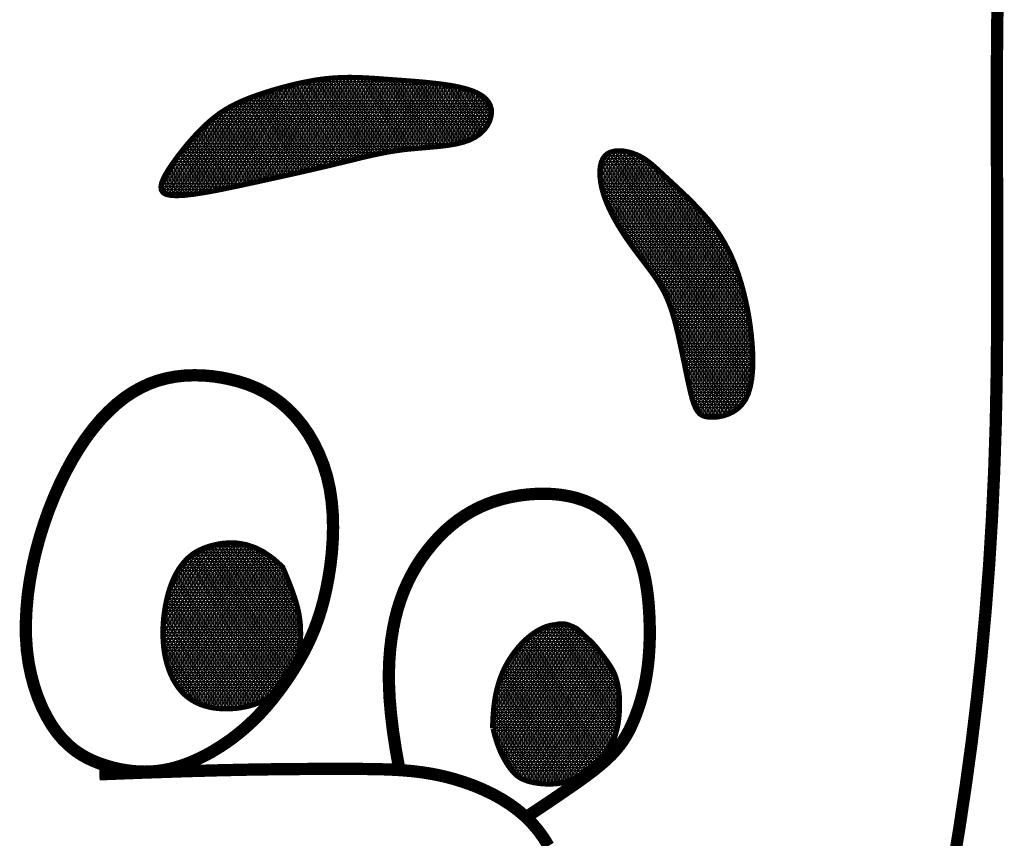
# Model space of a CAD drawing. Extents: x 0 to 8.5, y 0 to 11.
# Tile 136 of 145: x 7.174 to 7.359, y 1.983 to 2.136. Entities that reach past the tile are written whole.
import ezdxf

# ---------------------------------------------------------------- set-up
doc = ezdxf.new("R2010")
doc.units = 0
doc.header["$MEASUREMENT"] = 0
doc.layers.add('FACE', color=160, linetype='CONTINUOUS')
pattern_1 = [(0, (5.22825164, -0.7430511), (0, 0.00057574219), []), (60, (5.22825164, -0.7430511), (-0.00049860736, 0.00028787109), []), (120, (5.22825164, -0.7430511), (-0.00049860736, -0.00028787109), [])]

msp = doc.modelspace()

# ---------------------------------------------------------------- hatches: boundary and pattern name
at = {"layer": 'FACE', "linetype": 'Continuous'}
h = msp.add_hatch(dxfattribs=at)
h.set_pattern_fill('NET3', color=5, scale=0.004606, style=0)
h.set_pattern_definition(pattern_1)
h.paths.add_polyline_path([(7.31119, 2.07728), (7.31099, 2.07896), (7.31074, 2.0806), (7.31045, 2.08221), (7.31012, 2.08378), (7.30975, 2.0853), (7.30935, 2.08678), (7.30891, 2.0882), (7.30844, 2.08956), (7.30794, 2.09087), (7.3074, 2.09212), (7.30682, 2.09332), (7.30619, 2.09449), (7.30551, 2.09563), (7.30477, 2.09674), (7.30397, 2.09784), (7.3031, 2.09893), (7.30215, 2.10002), (7.30115, 2.1011), (7.30012, 2.10216), (7.29907, 2.1032), (7.29803, 2.10419), (7.29702, 2.10514), (7.29606, 2.10603), (7.29517, 2.10685), (7.29436, 2.1076), (7.29363, 2.10828), (7.29295, 2.10889), (7.2923, 2.10944), (7.29167, 2.10992), (7.29103, 2.11035), (7.29037, 2.11073), (7.28967, 2.11105), (7.28892, 2.11133), (7.28813, 2.11155), (7.28732, 2.1117), (7.28652, 2.11176), (7.28575, 2.11172), (7.28503, 2.11157), (7.28439, 2.1113), (7.28385, 2.11089), (7.28343, 2.11033), (7.28312, 2.10964), (7.28293, 2.10883), (7.28284, 2.10792), (7.28287, 2.10692), (7.28299, 2.10586), (7.28321, 2.10475), (7.28353, 2.10361), (7.28394, 2.10245), (7.28443, 2.10129), (7.28498, 2.10012), (7.2856, 2.09897), (7.28625, 2.09782), (7.28695, 2.0967), (7.28766, 2.09561), (7.28839, 2.09456), (7.28911, 2.09355), (7.28984, 2.09258), (7.29055, 2.09165), (7.29124, 2.09074), (7.29191, 2.08986), (7.29255, 2.08899), (7.29316, 2.08814), (7.29373, 2.08729), (7.29425, 2.08644), (7.29474, 2.08557), (7.29519, 2.08466), (7.29561, 2.08369), (7.29601, 2.08265), (7.29639, 2.08152), (7.29676, 2.08027), (7.29713, 2.07888), (7.29749, 2.07736), (7.29785, 2.07573), (7.29821, 2.07404), (7.29857, 2.07234), (7.29891, 2.07066), (7.29925, 2.06906), (7.29957, 2.06759), (7.29988, 2.06628), (7.30018, 2.06517), (7.30048, 2.06425), (7.3008, 2.06352), (7.30116, 2.06294), (7.30157, 2.06251), (7.30204, 2.06221), (7.30261, 2.06201), (7.30328, 2.06191), (7.30406, 2.06189), (7.30493, 2.06196), (7.30585, 2.06214), (7.3068, 2.06244), (7.30772, 2.06287), (7.3086, 2.06346), (7.30939, 2.06421), (7.31007, 2.06515), (7.3106, 2.06627), (7.31099, 2.06757), (7.31126, 2.069), (7.31142, 2.07055), (7.31148, 2.07217), (7.31145, 2.07386), (7.31135, 2.07557)])
h.paths.add_polyline_path([(7.21741, 2.10568), (7.21964, 2.10616), (7.22185, 2.10665), (7.22402, 2.10713), (7.22614, 2.1076), (7.2282, 2.10807), (7.23018, 2.10853), (7.23209, 2.10897), (7.2339, 2.10941), (7.2356, 2.10982), (7.23723, 2.11022), (7.23879, 2.1106), (7.2403, 2.11094), (7.24179, 2.11126), (7.24328, 2.11155), (7.24479, 2.11179), (7.24634, 2.112), (7.24795, 2.11216), (7.24958, 2.1123), (7.25122, 2.11244), (7.25283, 2.11259), (7.25439, 2.11278), (7.25587, 2.11303), (7.25724, 2.11336), (7.25847, 2.11378), (7.25954, 2.11433), (7.26044, 2.11497), (7.26118, 2.11568), (7.26176, 2.11645), (7.26218, 2.11725), (7.26244, 2.11806), (7.26255, 2.11885), (7.26251, 2.11961), (7.26231, 2.1203), (7.26196, 2.12094), (7.26146, 2.12152), (7.26081, 2.12205), (7.26, 2.12252), (7.25905, 2.12295), (7.25794, 2.12332), (7.25668, 2.12364), (7.25528, 2.12393), (7.25375, 2.12417), (7.25213, 2.12437), (7.25044, 2.12455), (7.24871, 2.12471), (7.24698, 2.12484), (7.24526, 2.12497), (7.24359, 2.12509), (7.24199, 2.12521), (7.24044, 2.12532), (7.23894, 2.12541), (7.23746, 2.12547), (7.236, 2.1255), (7.23452, 2.12547), (7.23301, 2.12539), (7.23146, 2.12525), (7.22986, 2.12503), (7.22822, 2.12474), (7.22656, 2.1244), (7.2249, 2.12401), (7.22326, 2.12358), (7.22166, 2.12313), (7.22014, 2.12265), (7.21869, 2.12217), (7.21735, 2.12168), (7.2161, 2.12118), (7.21492, 2.12065), (7.2138, 2.12008), (7.21273, 2.11946), (7.21169, 2.11878), (7.21067, 2.11801), (7.20964, 2.11715), (7.20861, 2.11619), (7.20757, 2.11515), (7.20655, 2.11405), (7.20556, 2.11291), (7.20462, 2.11175), (7.20373, 2.1106), (7.20293, 2.10948), (7.20221, 2.10842), (7.2016, 2.10743), (7.20112, 2.10652), (7.20081, 2.10571), (7.20068, 2.105), (7.20076, 2.10441), (7.20107, 2.10394), (7.20166, 2.1036), (7.20254, 2.10341), (7.20372, 2.10336), (7.20518, 2.10344), (7.20687, 2.10364), (7.20876, 2.10393), (7.2108, 2.1043), (7.21295, 2.10473), (7.21516, 2.10519)])
h = msp.add_hatch(dxfattribs=at)
h.set_pattern_fill('NET3', color=5, scale=0.004606, style=0)
h.set_pattern_definition(pattern_1)
h.paths.add_polyline_path([(7.22344, 2.03389), (7.22385, 2.03295), (7.22426, 2.03198), (7.22466, 2.03099), (7.22504, 2.02999), (7.22541, 2.02899), (7.22574, 2.02801), (7.22603, 2.02706), (7.22628, 2.02614), (7.22647, 2.02528), (7.22661, 2.02446), (7.22671, 2.0237), (7.22678, 2.02298), (7.22681, 2.0223), (7.22682, 2.02167), (7.22682, 2.02108), (7.2268, 2.02052), (7.22677, 2.02), (7.22673, 2.01951), (7.22668, 2.01905), (7.22662, 2.01861), (7.22655, 2.01817), (7.22646, 2.01774), (7.22634, 2.01732), (7.22621, 2.01688), (7.22605, 2.01644), (7.22587, 2.01599), (7.22568, 2.01553), (7.22546, 2.01506), (7.22524, 2.0146), (7.225, 2.01414), (7.22476, 2.01369), (7.22452, 2.01324), (7.22428, 2.01281), (7.22403, 2.0124), (7.22379, 2.012), (7.22355, 2.01163), (7.22331, 2.01128), (7.22308, 2.01097), (7.22285, 2.01069), (7.22262, 2.01044), (7.2224, 2.01024), (7.22218, 2.01007), (7.22196, 2.00993), (7.22174, 2.0098), (7.2215, 2.00969), (7.22126, 2.00957), (7.22099, 2.00945), (7.22071, 2.00931), (7.22041, 2.00916), (7.22007, 2.00898), (7.21971, 2.0088), (7.2193, 2.0086), (7.21885, 2.0084), (7.21834, 2.00821), (7.21778, 2.00802), (7.21716, 2.00784), (7.21647, 2.00769), (7.21573, 2.00755), (7.21494, 2.00744), (7.21411, 2.00736), (7.21326, 2.00732), (7.21239, 2.00733), (7.21151, 2.00737), (7.21065, 2.00747), (7.20979, 2.00762), (7.20896, 2.00784), (7.20815, 2.00811), (7.20737, 2.00844), (7.20662, 2.00885), (7.20591, 2.00932), (7.20523, 2.00986), (7.2046, 2.01048), (7.20401, 2.01118), (7.20348, 2.01195), (7.20299, 2.01278), (7.20255, 2.01367), (7.20217, 2.01462), (7.20184, 2.01562), (7.20157, 2.01665), (7.20135, 2.01773), (7.20119, 2.01883), (7.2011, 2.01996), (7.20105, 2.0211), (7.20106, 2.02225), (7.20111, 2.0234), (7.20122, 2.02454), (7.20136, 2.02567), (7.20155, 2.02677), (7.20178, 2.02785), (7.20204, 2.02889), (7.20235, 2.02989), (7.2027, 2.03085), (7.20309, 2.03177), (7.20353, 2.03264), (7.204, 2.03345), (7.20453, 2.03421), (7.2051, 2.0349), (7.20572, 2.03554), (7.2064, 2.03612), (7.20716, 2.03663), (7.208, 2.03709), (7.20892, 2.03748), (7.20994, 2.03782), (7.21107, 2.03809), (7.21231, 2.0383), (7.21365, 2.03839), (7.21509, 2.03833), (7.21662, 2.03805), (7.21823, 2.03752), (7.2199, 2.03669), (7.22165, 2.03549)])
edge = h.paths.add_edge_path()
edge.add_line((7.26276, 2.00367), (7.26279, 2.00451))
edge.add_line((7.26279, 2.00451), (7.26282, 2.00525))
edge.add_line((7.26282, 2.00525), (7.26285, 2.00588))
edge.add_line((7.26285, 2.00588), (7.26289, 2.00643))
edge.add_line((7.26289, 2.00643), (7.26293, 2.00691))
edge.add_line((7.26293, 2.00691), (7.26297, 2.00733))
edge.add_line((7.26297, 2.00733), (7.26301, 2.0077))
edge.add_line((7.26301, 2.0077), (7.26305, 2.00804))
edge.add_line((7.26305, 2.00804), (7.26309, 2.00836))
edge.add_line((7.26309, 2.00836), (7.26313, 2.00865))
edge.add_line((7.26313, 2.00865), (7.26317, 2.00894))
edge.add_line((7.26317, 2.00894), (7.26321, 2.0092))
edge.add_line((7.26321, 2.0092), (7.26326, 2.00946))
edge.add_line((7.26326, 2.00946), (7.2633, 2.00971))
edge.add_line((7.2633, 2.00971), (7.26335, 2.00994))
edge.add_line((7.26335, 2.00994), (7.26339, 2.01018))
edge.add_line((7.26339, 2.01018), (7.26344, 2.01041))
edge.add_line((7.26344, 2.01041), (7.2635, 2.01063))
edge.add_line((7.2635, 2.01063), (7.26355, 2.01086))
edge.add_line((7.26355, 2.01086), (7.2636, 2.01108))
edge.add_line((7.2636, 2.01108), (7.26366, 2.0113))
edge.add_line((7.26366, 2.0113), (7.26372, 2.01151))
edge.add_line((7.26372, 2.01151), (7.26378, 2.01172))
edge.add_line((7.26378, 2.01172), (7.26384, 2.01193))
edge.add_line((7.26384, 2.01193), (7.2639, 2.01214))
edge.add_line((7.2639, 2.01214), (7.26396, 2.01234))
edge.add_line((7.26396, 2.01234), (7.26403, 2.01254))
edge.add_line((7.26403, 2.01254), (7.26409, 2.01274))
edge.add_line((7.26409, 2.01274), (7.26416, 2.01293))
edge.add_line((7.26416, 2.01293), (7.26423, 2.01313))
edge.add_line((7.26423, 2.01313), (7.2643, 2.01332))
edge.add_line((7.2643, 2.01332), (7.26437, 2.0135))
edge.add_line((7.26437, 2.0135), (7.26445, 2.01369))
edge.add_line((7.26445, 2.01369), (7.26452, 2.01387))
edge.add_line((7.26452, 2.01387), (7.2646, 2.01405))
edge.add_line((7.2646, 2.01405), (7.26467, 2.01423))
edge.add_line((7.26467, 2.01423), (7.26475, 2.0144))
edge.add_line((7.26475, 2.0144), (7.26483, 2.01458))
edge.add_line((7.26483, 2.01458), (7.26491, 2.01475))
edge.add_line((7.26491, 2.01475), (7.26499, 2.01492))
edge.add_line((7.26499, 2.01492), (7.26507, 2.01508))
edge.add_line((7.26507, 2.01508), (7.26516, 2.01525))
edge.add_line((7.26516, 2.01525), (7.26524, 2.01541))
edge.add_line((7.26524, 2.01541), (7.26533, 2.01557))
edge.add_line((7.26533, 2.01557), (7.26542, 2.01573))
edge.add_line((7.26542, 2.01573), (7.2655, 2.01588))
edge.add_line((7.2655, 2.01588), (7.26559, 2.01604))
edge.add_line((7.26559, 2.01604), (7.26568, 2.01619))
edge.add_line((7.26568, 2.01619), (7.26577, 2.01634))
edge.add_line((7.26577, 2.01634), (7.26586, 2.01649))
edge.add_line((7.26586, 2.01649), (7.26595, 2.01663))
edge.add_line((7.26595, 2.01663), (7.26605, 2.01678))
edge.add_line((7.26605, 2.01678), (7.26614, 2.01692))
edge.add_line((7.26614, 2.01692), (7.26623, 2.01706))
edge.add_line((7.26623, 2.01706), (7.26633, 2.0172))
edge.add_line((7.26633, 2.0172), (7.26642, 2.01734))
edge.add_line((7.26642, 2.01734), (7.26652, 2.01748))
edge.add_line((7.26652, 2.01748), (7.26662, 2.01761))
edge.add_line((7.26662, 2.01761), (7.26671, 2.01775))
edge.add_line((7.26671, 2.01775), (7.26681, 2.01788))
edge.add_line((7.26681, 2.01788), (7.26691, 2.01801))
edge.add_line((7.26691, 2.01801), (7.26701, 2.01814))
edge.add_line((7.26701, 2.01814), (7.26711, 2.01826))
edge.add_line((7.26711, 2.01826), (7.26721, 2.01839))
edge.add_line((7.26721, 2.01839), (7.26731, 2.01851))
edge.add_line((7.26731, 2.01851), (7.26741, 2.01864))
edge.add_line((7.26741, 2.01864), (7.26751, 2.01876))
edge.add_line((7.26751, 2.01876), (7.26761, 2.01888))
edge.add_line((7.26761, 2.01888), (7.26771, 2.01899))
edge.add_line((7.26771, 2.01899), (7.26782, 2.01911))
edge.add_line((7.26782, 2.01911), (7.26792, 2.01922))
edge.add_line((7.26792, 2.01922), (7.26802, 2.01934))
edge.add_line((7.26802, 2.01934), (7.26813, 2.01945))
edge.add_line((7.26813, 2.01945), (7.26823, 2.01956))
edge.add_line((7.26823, 2.01956), (7.26834, 2.01967))
edge.add_line((7.26834, 2.01967), (7.26844, 2.01977))
edge.add_line((7.26844, 2.01977), (7.26855, 2.01988))
edge.add_line((7.26855, 2.01988), (7.26865, 2.01998))
edge.add_line((7.26865, 2.01998), (7.26876, 2.02008))
edge.add_line((7.26876, 2.02008), (7.26886, 2.02018))
edge.add_line((7.26886, 2.02018), (7.26897, 2.02028))
edge.add_line((7.26897, 2.02028), (7.26907, 2.02038))
edge.add_line((7.26907, 2.02038), (7.26918, 2.02047))
edge.add_line((7.26918, 2.02047), (7.26929, 2.02056))
edge.add_line((7.26929, 2.02056), (7.26939, 2.02066))
edge.add_line((7.26939, 2.02066), (7.2695, 2.02075))
edge.add_line((7.2695, 2.02075), (7.26961, 2.02083))
edge.add_line((7.26961, 2.02083), (7.26971, 2.02092))
edge.add_line((7.26971, 2.02092), (7.26982, 2.02101))
edge.add_line((7.26982, 2.02101), (7.26993, 2.02109))
edge.add_line((7.26993, 2.02109), (7.27004, 2.02117))
edge.add_line((7.27004, 2.02117), (7.27014, 2.02125))
edge.add_line((7.27014, 2.02125), (7.27025, 2.02133))
edge.add_line((7.27025, 2.02133), (7.27036, 2.02141))
edge.add_line((7.27036, 2.02141), (7.27046, 2.02148))
edge.add_line((7.27046, 2.02148), (7.27057, 2.02156))
edge.add_line((7.27057, 2.02156), (7.27068, 2.02163))
edge.add_line((7.27068, 2.02163), (7.27079, 2.0217))
edge.add_line((7.27079, 2.0217), (7.27089, 2.02177))
edge.add_line((7.27089, 2.02177), (7.271, 2.02183))
edge.add_line((7.271, 2.02183), (7.27111, 2.0219))
edge.add_line((7.27111, 2.0219), (7.27121, 2.02196))
edge.add_line((7.27121, 2.02196), (7.27132, 2.02202))
edge.add_line((7.27132, 2.02202), (7.27142, 2.02208))
edge.add_line((7.27142, 2.02208), (7.27153, 2.02214))
edge.add_line((7.27153, 2.02214), (7.27164, 2.02219))
edge.add_line((7.27164, 2.02219), (7.27174, 2.02225))
edge.add_line((7.27174, 2.02225), (7.27185, 2.0223))
edge.add_line((7.27185, 2.0223), (7.27195, 2.02235))
edge.add_line((7.27195, 2.02235), (7.27206, 2.0224))
edge.add_line((7.27206, 2.0224), (7.27216, 2.02245))
edge.add_line((7.27216, 2.02245), (7.27226, 2.02249))
edge.add_line((7.27226, 2.02249), (7.27237, 2.02254))
edge.add_line((7.27237, 2.02254), (7.27247, 2.02258))
edge.add_line((7.27247, 2.02258), (7.27257, 2.02262))
edge.add_line((7.27257, 2.02262), (7.27268, 2.02266))
edge.add_line((7.27268, 2.02266), (7.27278, 2.0227))
edge.add_line((7.27278, 2.0227), (7.27288, 2.02273))
edge.add_line((7.27288, 2.02273), (7.27298, 2.02276))
edge.add_line((7.27298, 2.02276), (7.27308, 2.02279))
edge.add_line((7.27308, 2.02279), (7.27318, 2.02282))
edge.add_line((7.27318, 2.02282), (7.27328, 2.02285))
edge.add_line((7.27328, 2.02285), (7.27338, 2.02288))
edge.add_line((7.27338, 2.02288), (7.27348, 2.0229))
edge.add_line((7.27348, 2.0229), (7.27358, 2.02293))
edge.add_line((7.27358, 2.02293), (7.27368, 2.02295))
edge.add_line((7.27368, 2.02295), (7.27377, 2.02297))
edge.add_line((7.27377, 2.02297), (7.27387, 2.02298))
edge.add_line((7.27387, 2.02298), (7.27397, 2.023))
edge.add_line((7.27397, 2.023), (7.27406, 2.02301))
edge.add_line((7.27406, 2.02301), (7.27416, 2.02303))
edge.add_line((7.27416, 2.02303), (7.27425, 2.02304))
edge.add_line((7.27425, 2.02304), (7.27434, 2.02305))
edge.add_line((7.27434, 2.02305), (7.27444, 2.02307))
edge.add_line((7.27444, 2.02307), (7.27453, 2.02308))
edge.add_line((7.27453, 2.02308), (7.27462, 2.0231))
edge.add_line((7.27462, 2.0231), (7.2747, 2.02311))
edge.add_line((7.2747, 2.02311), (7.27479, 2.02313))
edge.add_line((7.27479, 2.02313), (7.27488, 2.02315))
edge.add_line((7.27488, 2.02315), (7.27496, 2.02316))
edge.add_line((7.27496, 2.02316), (7.27505, 2.02318))
edge.add_line((7.27505, 2.02318), (7.27513, 2.02319))
edge.add_line((7.27513, 2.02319), (7.27522, 2.02321))
edge.add_line((7.27522, 2.02321), (7.27531, 2.02322))
edge.add_line((7.27531, 2.02322), (7.27539, 2.02323))
edge.add_line((7.27539, 2.02323), (7.27548, 2.02323))
edge.add_line((7.27548, 2.02323), (7.27557, 2.02324))
edge.add_line((7.27557, 2.02324), (7.27566, 2.02324))
edge.add_line((7.27566, 2.02324), (7.27575, 2.02324))
edge.add_line((7.27575, 2.02324), (7.27584, 2.02324))
edge.add_line((7.27584, 2.02324), (7.27593, 2.02323))
edge.add_line((7.27593, 2.02323), (7.27602, 2.02323))
edge.add_line((7.27602, 2.02323), (7.27611, 2.02322))
edge.add_line((7.27611, 2.02322), (7.27621, 2.02321))
edge.add_line((7.27621, 2.02321), (7.2763, 2.0232))
edge.add_line((7.2763, 2.0232), (7.27639, 2.02318))
edge.add_line((7.27639, 2.02318), (7.27648, 2.02317))
edge.add_line((7.27648, 2.02317), (7.27657, 2.02315))
edge.add_line((7.27657, 2.02315), (7.27665, 2.02313))
edge.add_line((7.27665, 2.02313), (7.27673, 2.02311))
edge.add_line((7.27673, 2.02311), (7.27681, 2.02308))
edge.add_line((7.27681, 2.02308), (7.27688, 2.02305))
edge.add_line((7.27688, 2.02305), (7.27695, 2.02303))
edge.add_line((7.27695, 2.02303), (7.27702, 2.023))
edge.add_line((7.27702, 2.023), (7.27709, 2.02297))
edge.add_line((7.27709, 2.02297), (7.27715, 2.02294))
edge.add_line((7.27715, 2.02294), (7.27722, 2.02291))
edge.add_line((7.27722, 2.02291), (7.27728, 2.02288))
edge.add_line((7.27728, 2.02288), (7.27735, 2.02285))
edge.add_line((7.27735, 2.02285), (7.27741, 2.02283))
edge.add_line((7.27741, 2.02283), (7.27748, 2.0228))
edge.add_line((7.27748, 2.0228), (7.27755, 2.02278))
edge.add_line((7.27755, 2.02278), (7.27762, 2.02275))
edge.add_line((7.27762, 2.02275), (7.27769, 2.02273))
edge.add_line((7.27769, 2.02273), (7.27776, 2.0227))
edge.add_line((7.27776, 2.0227), (7.27784, 2.02267))
edge.add_line((7.27784, 2.02267), (7.27792, 2.02264))
edge.add_line((7.27792, 2.02264), (7.27799, 2.0226))
edge.add_line((7.27799, 2.0226), (7.27807, 2.02256))
edge.add_line((7.27807, 2.02256), (7.27815, 2.02252))
edge.add_line((7.27815, 2.02252), (7.27823, 2.02248))
edge.add_line((7.27823, 2.02248), (7.27831, 2.02244))
edge.add_line((7.27831, 2.02244), (7.27839, 2.02239))
edge.add_line((7.27839, 2.02239), (7.27847, 2.02234))
edge.add_line((7.27847, 2.02234), (7.27855, 2.02229))
edge.add_line((7.27855, 2.02229), (7.27862, 2.02223))
edge.add_line((7.27862, 2.02223), (7.2787, 2.02218))
edge.add_line((7.2787, 2.02218), (7.27878, 2.02212))
edge.add_line((7.27878, 2.02212), (7.27885, 2.02206))
edge.add_line((7.27885, 2.02206), (7.27892, 2.022))
edge.add_line((7.27892, 2.022), (7.27899, 2.02194))
edge.add_line((7.27899, 2.02194), (7.27906, 2.02187))
edge.add_line((7.27906, 2.02187), (7.27913, 2.02181))
edge.add_line((7.27913, 2.02181), (7.2792, 2.02175))
edge.add_line((7.2792, 2.02175), (7.27926, 2.02169))
edge.add_line((7.27926, 2.02169), (7.27933, 2.02163))
edge.add_line((7.27933, 2.02163), (7.2794, 2.02156))
edge.add_line((7.2794, 2.02156), (7.27946, 2.0215))
edge.add_line((7.27946, 2.0215), (7.27953, 2.02143))
edge.add_line((7.27953, 2.02143), (7.2796, 2.02136))
edge.add_line((7.2796, 2.02136), (7.27968, 2.02129))
edge.add_line((7.27968, 2.02129), (7.27975, 2.02122))
edge.add_line((7.27975, 2.02122), (7.27983, 2.02115))
edge.add_line((7.27983, 2.02115), (7.27992, 2.02106))
edge.add_line((7.27992, 2.02106), (7.28002, 2.02098))
edge.add_line((7.28002, 2.02098), (7.28012, 2.02088))
edge.add_line((7.28012, 2.02088), (7.28024, 2.02078))
edge.add_line((7.28024, 2.02078), (7.28036, 2.02067))
edge.add_line((7.28036, 2.02067), (7.2805, 2.02055))
edge.add_line((7.2805, 2.02055), (7.28064, 2.02042))
edge.add_line((7.28064, 2.02042), (7.2808, 2.02027))
edge.add_line((7.2808, 2.02027), (7.28096, 2.02012))
edge.add_line((7.28096, 2.02012), (7.28113, 2.01996))
edge.add_line((7.28113, 2.01996), (7.28131, 2.01979))
edge.add_line((7.28131, 2.01979), (7.28149, 2.01961))
edge.add_line((7.28149, 2.01961), (7.28167, 2.01941))
edge.add_line((7.28167, 2.01941), (7.28185, 2.01921))
edge.add_line((7.28185, 2.01921), (7.28204, 2.019))
edge.add_line((7.28204, 2.019), (7.28223, 2.01877))
edge.add_line((7.28223, 2.01877), (7.28242, 2.01853))
edge.add_line((7.28242, 2.01853), (7.28263, 2.01828))
edge.add_line((7.28263, 2.01828), (7.28284, 2.01801))
edge.add_line((7.28284, 2.01801), (7.28306, 2.01773))
edge.add_line((7.28306, 2.01773), (7.28329, 2.01742))
edge.add_line((7.28329, 2.01742), (7.28354, 2.0171))
edge.add_line((7.28354, 2.0171), (7.28379, 2.01676))
edge.add_line((7.28379, 2.01676), (7.28405, 2.01641))
edge.add_line((7.28405, 2.01641), (7.28431, 2.01605))
edge.add_line((7.28431, 2.01605), (7.28456, 2.01568))
edge.add_line((7.28456, 2.01568), (7.2848, 2.01531))
edge.add_line((7.2848, 2.01531), (7.28503, 2.01494))
edge.add_line((7.28503, 2.01494), (7.28523, 2.01457))
edge.add_line((7.28523, 2.01457), (7.28541, 2.01421))
edge.add_line((7.28541, 2.01421), (7.28558, 2.01385))
edge.add_line((7.28558, 2.01385), (7.28572, 2.0135))
edge.add_line((7.28572, 2.0135), (7.28584, 2.01314))
edge.add_line((7.28584, 2.01314), (7.28595, 2.01279))
edge.add_line((7.28595, 2.01279), (7.28605, 2.01243))
edge.add_line((7.28605, 2.01243), (7.28613, 2.01208))
edge.add_line((7.28613, 2.01208), (7.28621, 2.01171))
edge.add_line((7.28621, 2.01171), (7.28628, 2.01134))
edge.add_line((7.28628, 2.01134), (7.28634, 2.01096))
edge.add_line((7.28634, 2.01096), (7.2864, 2.01057))
edge.add_line((7.2864, 2.01057), (7.28644, 2.01016))
edge.add_line((7.28644, 2.01016), (7.28648, 2.00973))
edge.add_line((7.28648, 2.00973), (7.28651, 2.00927))
edge.add_line((7.28651, 2.00927), (7.28653, 2.00879))
edge.add_line((7.28653, 2.00879), (7.28653, 2.00827))
edge.add_line((7.28653, 2.00827), (7.28653, 2.00772))
edge.add_line((7.28653, 2.00772), (7.28651, 2.00713))
edge.add_line((7.28651, 2.00713), (7.28647, 2.00653))
edge.add_line((7.28647, 2.00653), (7.28642, 2.00591))
edge.add_line((7.28642, 2.00591), (7.28635, 2.00527))
edge.add_line((7.28635, 2.00527), (7.28626, 2.00464))
edge.add_line((7.28626, 2.00464), (7.28615, 2.00401))
edge.add_line((7.28615, 2.00401), (7.28601, 2.0034))
edge.add_line((7.28601, 2.0034), (7.28585, 2.0028))
edge.add_line((7.28585, 2.0028), (7.28567, 2.00221))
edge.add_line((7.28567, 2.00221), (7.28546, 2.00165))
edge.add_line((7.28546, 2.00165), (7.28523, 2.00111))
edge.add_line((7.28523, 2.00111), (7.28498, 2.00059))
edge.add_line((7.28498, 2.00059), (7.2847, 2.0001))
edge.add_line((7.2847, 2.0001), (7.28439, 1.99962))
edge.add_line((7.28439, 1.99962), (7.28406, 1.99917))
edge.add_line((7.28406, 1.99917), (7.28371, 1.99875))
edge.add_line((7.28371, 1.99875), (7.28333, 1.99834))
edge.add_line((7.28333, 1.99834), (7.28294, 1.99795))
edge.add_line((7.28294, 1.99795), (7.28253, 1.99758))
edge.add_line((7.28253, 1.99758), (7.28211, 1.99722))
edge.add_line((7.28211, 1.99722), (7.28168, 1.99687))
edge.add_line((7.28168, 1.99687), (7.28125, 1.99653))
edge.add_line((7.28125, 1.99653), (7.28081, 1.99618))
edge.add_line((7.28081, 1.99618), (7.28037, 1.99584))
edge.add_line((7.28037, 1.99584), (7.27993, 1.99551))
edge.add_line((7.27993, 1.99551), (7.27948, 1.99518))
edge.add_line((7.27948, 1.99518), (7.27903, 1.99487))
edge.add_line((7.27903, 1.99487), (7.27857, 1.99457))
edge.add_line((7.27857, 1.99457), (7.27809, 1.9943))
edge.add_line((7.27809, 1.9943), (7.27761, 1.99406))
edge.add_line((7.27761, 1.99406), (7.2771, 1.99384))
edge.add_line((7.2771, 1.99384), (7.27658, 1.99367))
edge.add_line((7.27658, 1.99367), (7.27605, 1.99352))
edge.add_line((7.27605, 1.99352), (7.2755, 1.99341))
edge.add_line((7.2755, 1.99341), (7.27494, 1.99333))
edge.add_line((7.27494, 1.99333), (7.27438, 1.99328))
edge.add_line((7.27438, 1.99328), (7.27381, 1.99325))
edge.add_line((7.27381, 1.99325), (7.27324, 1.99324))
edge.add_line((7.27324, 1.99324), (7.27268, 1.99326))
edge.add_line((7.27268, 1.99326), (7.27212, 1.99329))
edge.add_line((7.27212, 1.99329), (7.27157, 1.99334))
edge.add_line((7.27157, 1.99334), (7.27104, 1.99341))
edge.add_line((7.27104, 1.99341), (7.27052, 1.9935))
edge.add_line((7.27052, 1.9935), (7.27002, 1.99361))
edge.add_line((7.27002, 1.99361), (7.26953, 1.99373))
edge.add_line((7.26953, 1.99373), (7.26908, 1.99388))
edge.add_line((7.26908, 1.99388), (7.26865, 1.99404))
edge.add_line((7.26865, 1.99404), (7.26825, 1.99422))
edge.add_line((7.26825, 1.99422), (7.26787, 1.99443))
edge.add_line((7.26787, 1.99443), (7.26751, 1.99466))
edge.add_line((7.26751, 1.99466), (7.26717, 1.99494))
edge.add_line((7.26717, 1.99494), (7.26683, 1.99526))
edge.add_line((7.26683, 1.99526), (7.26649, 1.99562))
edge.add_line((7.26649, 1.99562), (7.26614, 1.99605))
edge.add_line((7.26614, 1.99605), (7.26579, 1.99654))
edge.add_line((7.26579, 1.99654), (7.26541, 1.9971))
edge.add_line((7.26541, 1.9971), (7.26503, 1.99774))
edge.add_line((7.26503, 1.99774), (7.26464, 1.99846))
edge.add_line((7.26464, 1.99846), (7.26425, 1.99927))
edge.add_line((7.26425, 1.99927), (7.26387, 2.00019))
edge.add_line((7.26387, 2.00019), (7.26351, 2.00121))
edge.add_line((7.26351, 2.00121), (7.26317, 2.00234))
edge.add_line((7.26317, 2.00234), (7.26286, 2.00359))

# ---------------------------------------------------------------- linework, layer by layer
at = {"layer": 'FACE', "color": 5}
for points, const_width in [([(7.3574, 2.14479), (7.35724, 2.13631), (7.35716, 2.12745), (7.35715, 2.11826), (7.35718, 2.10884), (7.35722, 2.09925), (7.35724, 2.08958), (7.35722, 2.07993), (7.35714, 2.07036), (7.35696, 2.06097), (7.35666, 2.05182), (7.35624, 2.0429), (7.35571, 2.03419), (7.35505, 2.02567), (7.35429, 2.0173), (7.35341, 2.00907), (7.35243, 2.00094), (7.35133, 1.99291), (7.35013, 1.98494), (7.34883, 1.97706)], 0.0023), ([(7.24533, 1.99586), (7.24464, 1.99972), (7.24411, 2.0032), (7.24374, 2.00634), (7.24349, 2.00918), (7.24337, 2.01178), (7.24335, 2.01416), (7.24343, 2.01637), (7.24359, 2.01846), (7.24383, 2.02045), (7.24414, 2.02237), (7.24452, 2.02421), (7.24498, 2.02598), (7.24552, 2.02769), (7.24613, 2.02934), (7.24683, 2.03093), (7.24761, 2.03248), (7.24847, 2.03399), (7.24941, 2.03544), (7.25043, 2.03683), (7.2515, 2.03816), (7.25264, 2.03942), (7.25383, 2.0406), (7.25506, 2.04168), (7.25634, 2.04268), (7.25765, 2.04357), (7.25899, 2.04436), (7.26037, 2.04506), (7.26177, 2.04566), (7.26321, 2.04618), (7.26468, 2.04661), (7.26618, 2.04696), (7.2677, 2.04723), (7.26926, 2.04743), (7.27083, 2.04754), (7.2724, 2.04757), (7.27397, 2.04752), (7.27551, 2.04737), (7.27703, 2.04712), (7.27849, 2.04676), (7.2799, 2.0463), (7.28124, 2.04573), (7.2825, 2.04506), (7.28369, 2.04428), (7.28481, 2.04342), (7.28584, 2.04248), (7.28678, 2.04147), (7.28765, 2.0404), (7.28842, 2.03927), (7.2891, 2.0381), (7.2897, 2.03687), (7.29022, 2.0356), (7.29066, 2.03428), (7.29104, 2.0329), (7.29136, 2.03147), (7.29161, 2.02999), (7.29182, 2.02844), (7.29198, 2.02684), (7.29209, 2.02519), (7.29216, 2.02351), (7.29219, 2.02183), (7.29217, 2.02016), (7.2921, 2.0185), (7.29199, 2.0169), (7.29183, 2.01534), (7.29162, 2.01387), (7.29138, 2.01246), (7.2911, 2.01112), (7.29078, 2.00985), (7.29043, 2.00863), (7.29006, 2.00748), (7.28966, 2.00637), (7.28925, 2.00532), (7.28881, 2.00431), (7.28835, 2.00334), (7.28783, 2.00239), (7.28726, 2.00146), (7.2866, 2.00054), (7.28585, 1.99961), (7.28499, 1.99867), (7.284, 1.99772), (7.28286, 1.99673), (7.28156, 1.99569), (7.28007, 1.99457), (7.27837, 1.99335), (7.27643, 1.99201), (7.27425, 1.99052), (7.27178, 1.98887), (7.26902, 1.98702)], 0.0023), ([(7.22344, 2.03389), (7.22385, 2.03295), (7.22426, 2.03198), (7.22466, 2.03099), (7.22504, 2.02999), (7.22541, 2.02899), (7.22574, 2.02801), (7.22603, 2.02706), (7.22628, 2.02614), (7.22647, 2.02528), (7.22661, 2.02446), (7.22671, 2.0237), (7.22678, 2.02298), (7.22681, 2.0223), (7.22682, 2.02167), (7.22682, 2.02108), (7.2268, 2.02052), (7.22677, 2.02), (7.22673, 2.01951), (7.22668, 2.01905), (7.22662, 2.01861), (7.22655, 2.01817), (7.22646, 2.01774), (7.22634, 2.01732), (7.22621, 2.01688), (7.22605, 2.01644), (7.22587, 2.01599), (7.22568, 2.01553), (7.22546, 2.01506), (7.22524, 2.0146), (7.225, 2.01414), (7.22476, 2.01369), (7.22452, 2.01324), (7.22428, 2.01281), (7.22403, 2.0124), (7.22379, 2.012), (7.22355, 2.01163), (7.22331, 2.01128), (7.22308, 2.01097), (7.22285, 2.01069), (7.22262, 2.01044), (7.2224, 2.01024), (7.22218, 2.01007), (7.22196, 2.00993), (7.22174, 2.0098), (7.2215, 2.00969), (7.22126, 2.00957), (7.22099, 2.00945), (7.22071, 2.00931), (7.22041, 2.00916), (7.22007, 2.00898), (7.21971, 2.0088), (7.2193, 2.0086), (7.21885, 2.0084), (7.21834, 2.00821), (7.21778, 2.00802), (7.21716, 2.00784), (7.21647, 2.00769), (7.21573, 2.00755), (7.21494, 2.00744), (7.21411, 2.00736), (7.21326, 2.00732), (7.21239, 2.00733), (7.21151, 2.00737), (7.21065, 2.00747), (7.20979, 2.00762), (7.20896, 2.00784), (7.20815, 2.00811), (7.20737, 2.00844), (7.20662, 2.00885), (7.20591, 2.00932), (7.20523, 2.00986), (7.2046, 2.01048), (7.20401, 2.01118), (7.20348, 2.01195), (7.20299, 2.01278), (7.20255, 2.01367), (7.20217, 2.01462), (7.20184, 2.01562), (7.20157, 2.01665), (7.20135, 2.01773), (7.20119, 2.01883), (7.2011, 2.01996), (7.20105, 2.0211), (7.20106, 2.02225), (7.20111, 2.0234), (7.20122, 2.02454), (7.20136, 2.02567), (7.20155, 2.02677), (7.20178, 2.02785), (7.20204, 2.02889), (7.20235, 2.02989), (7.2027, 2.03085), (7.20309, 2.03177), (7.20353, 2.03264), (7.204, 2.03345), (7.20453, 2.03421), (7.2051, 2.0349), (7.20572, 2.03554), (7.2064, 2.03612), (7.20716, 2.03663), (7.208, 2.03709), (7.20892, 2.03748), (7.20994, 2.03782), (7.21107, 2.03809), (7.21231, 2.0383), (7.21365, 2.03839), (7.21509, 2.03833), (7.21662, 2.03805), (7.21823, 2.03752), (7.2199, 2.03669), (7.22165, 2.03549), (7.22344, 2.03389)], 0.000969), ([(7.26276, 2.00367), (7.26279, 2.00451), (7.26282, 2.00525), (7.26285, 2.00588), (7.26289, 2.00643), (7.26293, 2.00691), (7.26297, 2.00733), (7.26301, 2.0077), (7.26305, 2.00804), (7.26309, 2.00836), (7.26313, 2.00865), (7.26317, 2.00894), (7.26321, 2.0092), (7.26326, 2.00946), (7.2633, 2.00971), (7.26335, 2.00994), (7.26339, 2.01018), (7.26344, 2.01041), (7.2635, 2.01063), (7.26355, 2.01086), (7.2636, 2.01108), (7.26366, 2.0113), (7.26372, 2.01151), (7.26378, 2.01172), (7.26384, 2.01193), (7.2639, 2.01214), (7.26396, 2.01234), (7.26403, 2.01254), (7.26409, 2.01274), (7.26416, 2.01293), (7.26423, 2.01313), (7.2643, 2.01332), (7.26437, 2.0135), (7.26445, 2.01369), (7.26452, 2.01387), (7.2646, 2.01405), (7.26467, 2.01423), (7.26475, 2.0144), (7.26483, 2.01458), (7.26491, 2.01475), (7.26499, 2.01492), (7.26507, 2.01508), (7.26516, 2.01525), (7.26524, 2.01541), (7.26533, 2.01557), (7.26542, 2.01573), (7.2655, 2.01588), (7.26559, 2.01604), (7.26568, 2.01619), (7.26577, 2.01634), (7.26586, 2.01649), (7.26595, 2.01663), (7.26605, 2.01678), (7.26614, 2.01692), (7.26623, 2.01706), (7.26633, 2.0172), (7.26642, 2.01734), (7.26652, 2.01748), (7.26662, 2.01761), (7.26671, 2.01775), (7.26681, 2.01788), (7.26691, 2.01801), (7.26701, 2.01814), (7.26711, 2.01826), (7.26721, 2.01839), (7.26731, 2.01851), (7.26741, 2.01864), (7.26751, 2.01876), (7.26761, 2.01888), (7.26771, 2.01899), (7.26782, 2.01911), (7.26792, 2.01922), (7.26802, 2.01934), (7.26813, 2.01945), (7.26823, 2.01956), (7.26834, 2.01967), (7.26844, 2.01977), (7.26855, 2.01988), (7.26865, 2.01998), (7.26876, 2.02008), (7.26886, 2.02018), (7.26897, 2.02028), (7.26907, 2.02038), (7.26918, 2.02047), (7.26929, 2.02056), (7.26939, 2.02066), (7.2695, 2.02075), (7.26961, 2.02083), (7.26971, 2.02092), (7.26982, 2.02101), (7.26993, 2.02109), (7.27004, 2.02117), (7.27014, 2.02125), (7.27025, 2.02133), (7.27036, 2.02141), (7.27046, 2.02148), (7.27057, 2.02156), (7.27068, 2.02163), (7.27079, 2.0217), (7.27089, 2.02177), (7.271, 2.02183), (7.27111, 2.0219), (7.27121, 2.02196), (7.27132, 2.02202), (7.27142, 2.02208), (7.27153, 2.02214), (7.27164, 2.02219), (7.27174, 2.02225), (7.27185, 2.0223), (7.27195, 2.02235), (7.27206, 2.0224), (7.27216, 2.02245), (7.27226, 2.02249), (7.27237, 2.02254), (7.27247, 2.02258), (7.27257, 2.02262), (7.27268, 2.02266), (7.27278, 2.0227), (7.27288, 2.02273), (7.27298, 2.02276), (7.27308, 2.02279), (7.27318, 2.02282), (7.27328, 2.02285), (7.27338, 2.02288), (7.27348, 2.0229), (7.27358, 2.02293), (7.27368, 2.02295), (7.27377, 2.02297), (7.27387, 2.02298), (7.27397, 2.023), (7.27406, 2.02301), (7.27416, 2.02303), (7.27425, 2.02304), (7.27434, 2.02305), (7.27444, 2.02307), (7.27453, 2.02308), (7.27462, 2.0231), (7.2747, 2.02311), (7.27479, 2.02313), (7.27488, 2.02315), (7.27496, 2.02316), (7.27505, 2.02318), (7.27513, 2.02319), (7.27522, 2.02321), (7.27531, 2.02322), (7.27539, 2.02323), (7.27548, 2.02323), (7.27557, 2.02324), (7.27566, 2.02324), (7.27575, 2.02324), (7.27584, 2.02324), (7.27593, 2.02323), (7.27602, 2.02323), (7.27611, 2.02322), (7.27621, 2.02321), (7.2763, 2.0232), (7.27639, 2.02318), (7.27648, 2.02317), (7.27657, 2.02315), (7.27665, 2.02313), (7.27673, 2.02311), (7.27681, 2.02308), (7.27688, 2.02305), (7.27695, 2.02303), (7.27702, 2.023), (7.27709, 2.02297), (7.27715, 2.02294), (7.27722, 2.02291), (7.27728, 2.02288), (7.27735, 2.02285), (7.27741, 2.02283), (7.27748, 2.0228), (7.27755, 2.02278), (7.27762, 2.02275), (7.27769, 2.02273), (7.27776, 2.0227), (7.27784, 2.02267), (7.27792, 2.02264), (7.27799, 2.0226), (7.27807, 2.02256), (7.27815, 2.02252), (7.27823, 2.02248), (7.27831, 2.02244), (7.27839, 2.02239), (7.27847, 2.02234), (7.27855, 2.02229), (7.27862, 2.02223), (7.2787, 2.02218), (7.27878, 2.02212), (7.27885, 2.02206), (7.27892, 2.022), (7.27899, 2.02194), (7.27906, 2.02187), (7.27913, 2.02181), (7.2792, 2.02175), (7.27926, 2.02169), (7.27933, 2.02163), (7.2794, 2.02156), (7.27946, 2.0215), (7.27953, 2.02143), (7.2796, 2.02136), (7.27968, 2.02129), (7.27975, 2.02122), (7.27983, 2.02115), (7.27992, 2.02106), (7.28002, 2.02098), (7.28012, 2.02088), (7.28024, 2.02078), (7.28036, 2.02067), (7.2805, 2.02055), (7.28064, 2.02042), (7.2808, 2.02027), (7.28096, 2.02012), (7.28113, 2.01996), (7.28131, 2.01979), (7.28149, 2.01961), (7.28167, 2.01941), (7.28185, 2.01921), (7.28204, 2.019), (7.28223, 2.01877), (7.28242, 2.01853), (7.28263, 2.01828), (7.28284, 2.01801), (7.28306, 2.01773), (7.28329, 2.01742), (7.28354, 2.0171), (7.28379, 2.01676), (7.28405, 2.01641), (7.28431, 2.01605), (7.28456, 2.01568), (7.2848, 2.01531), (7.28503, 2.01494), (7.28523, 2.01457), (7.28541, 2.01421), (7.28558, 2.01385), (7.28572, 2.0135), (7.28584, 2.01314), (7.28595, 2.01279), (7.28605, 2.01243), (7.28613, 2.01208), (7.28621, 2.01171), (7.28628, 2.01134), (7.28634, 2.01096), (7.2864, 2.01057), (7.28644, 2.01016), (7.28648, 2.00973), (7.28651, 2.00927), (7.28653, 2.00879), (7.28653, 2.00827), (7.28653, 2.00772), (7.28651, 2.00713), (7.28647, 2.00653), (7.28642, 2.00591), (7.28635, 2.00527), (7.28626, 2.00464), (7.28615, 2.00401), (7.28601, 2.0034), (7.28585, 2.0028), (7.28567, 2.00221), (7.28546, 2.00165), (7.28523, 2.00111), (7.28498, 2.00059), (7.2847, 2.0001), (7.28439, 1.99962), (7.28406, 1.99917), (7.28371, 1.99875), (7.28333, 1.99834), (7.28294, 1.99795), (7.28253, 1.99758), (7.28211, 1.99722), (7.28168, 1.99687), (7.28125, 1.99653), (7.28081, 1.99618), (7.28037, 1.99584), (7.27993, 1.99551), (7.27948, 1.99518), (7.27903, 1.99487), (7.27857, 1.99457), (7.27809, 1.9943), (7.27761, 1.99406), (7.2771, 1.99384), (7.27658, 1.99367), (7.27605, 1.99352), (7.2755, 1.99341), (7.27494, 1.99333), (7.27438, 1.99328), (7.27381, 1.99325), (7.27324, 1.99324), (7.27268, 1.99326), (7.27212, 1.99329), (7.27157, 1.99334), (7.27104, 1.99341), (7.27052, 1.9935), (7.27002, 1.99361), (7.26953, 1.99373), (7.26908, 1.99388), (7.26865, 1.99404), (7.26825, 1.99422), (7.26787, 1.99443), (7.26751, 1.99466), (7.26717, 1.99494), (7.26683, 1.99526), (7.26649, 1.99562), (7.26614, 1.99605), (7.26579, 1.99654), (7.26541, 1.9971), (7.26503, 1.99774), (7.26464, 1.99846), (7.26425, 1.99927), (7.26387, 2.00019), (7.26351, 2.00121), (7.26317, 2.00234), (7.26286, 2.00359)], 0.000969), ([(7.18915, 1.99506), (7.19776, 1.99539), (7.20524, 1.99564), (7.2117, 1.99582), (7.21727, 1.99594), (7.22207, 1.99601), (7.22622, 1.99605), (7.22985, 1.99607), (7.23307, 1.99607), (7.236, 1.99607), (7.23868, 1.99606), (7.24115, 1.99603), (7.24345, 1.99596), (7.2456, 1.99584), (7.24765, 1.99567), (7.24964, 1.99543), (7.25158, 1.99511), (7.25352, 1.99471), (7.25544, 1.99421), (7.25734, 1.99362), (7.2592, 1.99296), (7.26101, 1.9922), (7.26275, 1.99137), (7.26441, 1.99045), (7.26597, 1.98946), (7.26744, 1.98839), (7.2688, 1.98724), (7.27005, 1.986), (7.27121, 1.98466), (7.27227, 1.98321), (7.27323, 1.98165)], 0.0023)]:
    msp.add_lwpolyline(points, dxfattribs=dict(at, const_width=const_width))
for points, const_width in [([(7.21741, 2.10568), (7.21964, 2.10616), (7.22185, 2.10665), (7.22402, 2.10713), (7.22614, 2.1076), (7.2282, 2.10807), (7.23018, 2.10853), (7.23209, 2.10897), (7.2339, 2.10941), (7.2356, 2.10982), (7.23723, 2.11022), (7.23879, 2.1106), (7.2403, 2.11094), (7.24179, 2.11126), (7.24328, 2.11155), (7.24479, 2.11179), (7.24634, 2.112), (7.24795, 2.11216), (7.24958, 2.1123), (7.25122, 2.11244), (7.25283, 2.11259), (7.25439, 2.11278), (7.25587, 2.11303), (7.25724, 2.11336), (7.25847, 2.11378), (7.25954, 2.11433), (7.26044, 2.11497), (7.26118, 2.11568), (7.26176, 2.11645), (7.26218, 2.11725), (7.26244, 2.11806), (7.26255, 2.11885), (7.26251, 2.11961), (7.26231, 2.1203), (7.26196, 2.12094), (7.26146, 2.12152), (7.26081, 2.12205), (7.26, 2.12252), (7.25905, 2.12295), (7.25794, 2.12332), (7.25668, 2.12364), (7.25528, 2.12393), (7.25375, 2.12417), (7.25213, 2.12437), (7.25044, 2.12455), (7.24871, 2.12471), (7.24698, 2.12484), (7.24526, 2.12497), (7.24359, 2.12509), (7.24199, 2.12521), (7.24044, 2.12532), (7.23894, 2.12541), (7.23746, 2.12547), (7.236, 2.1255), (7.23452, 2.12547), (7.23301, 2.12539), (7.23146, 2.12525), (7.22986, 2.12503), (7.22822, 2.12474), (7.22656, 2.1244), (7.2249, 2.12401), (7.22326, 2.12358), (7.22166, 2.12313), (7.22014, 2.12265), (7.21869, 2.12217), (7.21735, 2.12168), (7.2161, 2.12118), (7.21492, 2.12065), (7.2138, 2.12008), (7.21273, 2.11946), (7.21169, 2.11878), (7.21067, 2.11801), (7.20964, 2.11715), (7.20861, 2.11619), (7.20757, 2.11515), (7.20655, 2.11405), (7.20556, 2.11291), (7.20462, 2.11175), (7.20373, 2.1106), (7.20293, 2.10948), (7.20221, 2.10842), (7.2016, 2.10743), (7.20112, 2.10652), (7.20081, 2.10571), (7.20068, 2.105), (7.20076, 2.10441), (7.20107, 2.10394), (7.20166, 2.1036), (7.20254, 2.10341), (7.20372, 2.10336), (7.20518, 2.10344), (7.20687, 2.10364), (7.20876, 2.10393), (7.2108, 2.1043), (7.21295, 2.10473), (7.21516, 2.10519)], 0.000969), ([(7.31119, 2.07728), (7.31099, 2.07896), (7.31074, 2.0806), (7.31045, 2.08221), (7.31012, 2.08378), (7.30975, 2.0853), (7.30935, 2.08678), (7.30891, 2.0882), (7.30844, 2.08956), (7.30794, 2.09087), (7.3074, 2.09212), (7.30682, 2.09332), (7.30619, 2.09449), (7.30551, 2.09563), (7.30477, 2.09674), (7.30397, 2.09784), (7.3031, 2.09893), (7.30215, 2.10002), (7.30115, 2.1011), (7.30012, 2.10216), (7.29907, 2.1032), (7.29803, 2.10419), (7.29702, 2.10514), (7.29606, 2.10603), (7.29517, 2.10685), (7.29436, 2.1076), (7.29363, 2.10828), (7.29295, 2.10889), (7.2923, 2.10944), (7.29167, 2.10992), (7.29103, 2.11035), (7.29037, 2.11073), (7.28967, 2.11105), (7.28892, 2.11133), (7.28813, 2.11155), (7.28732, 2.1117), (7.28652, 2.11176), (7.28575, 2.11172), (7.28503, 2.11157), (7.28439, 2.1113), (7.28385, 2.11089), (7.28343, 2.11033), (7.28312, 2.10964), (7.28293, 2.10883), (7.28284, 2.10792), (7.28287, 2.10692), (7.28299, 2.10586), (7.28321, 2.10475), (7.28353, 2.10361), (7.28394, 2.10245), (7.28443, 2.10129), (7.28498, 2.10012), (7.2856, 2.09897), (7.28625, 2.09782), (7.28695, 2.0967), (7.28766, 2.09561), (7.28839, 2.09456), (7.28911, 2.09355), (7.28984, 2.09258), (7.29055, 2.09165), (7.29124, 2.09074), (7.29191, 2.08986), (7.29255, 2.08899), (7.29316, 2.08814), (7.29373, 2.08729), (7.29425, 2.08644), (7.29474, 2.08557), (7.29519, 2.08466), (7.29561, 2.08369), (7.29601, 2.08265), (7.29639, 2.08152), (7.29676, 2.08027), (7.29713, 2.07888), (7.29749, 2.07736), (7.29785, 2.07573), (7.29821, 2.07404), (7.29857, 2.07234), (7.29891, 2.07066), (7.29925, 2.06906), (7.29957, 2.06759), (7.29988, 2.06628), (7.30018, 2.06517), (7.30048, 2.06425), (7.3008, 2.06352), (7.30116, 2.06294), (7.30157, 2.06251), (7.30204, 2.06221), (7.30261, 2.06201), (7.30328, 2.06191), (7.30406, 2.06189), (7.30493, 2.06196), (7.30585, 2.06214), (7.3068, 2.06244), (7.30772, 2.06287), (7.3086, 2.06346), (7.30939, 2.06421), (7.31007, 2.06515), (7.3106, 2.06627), (7.31099, 2.06757), (7.31126, 2.069), (7.31142, 2.07055), (7.31148, 2.07217), (7.31145, 2.07386), (7.31135, 2.07557)], 0.000969), ([(7.18125, 2.00283), (7.18024, 2.00426), (7.1793, 2.00585), (7.17842, 2.0076), (7.17763, 2.0095), (7.17694, 2.01154), (7.17636, 2.0137), (7.1759, 2.01597), (7.17558, 2.01835), (7.17541, 2.02082), (7.17539, 2.02336), (7.17551, 2.02596), (7.17575, 2.02861), (7.17613, 2.03128), (7.17662, 2.03397), (7.17723, 2.03665), (7.17795, 2.0393), (7.17877, 2.04193), (7.17968, 2.0445), (7.18068, 2.047), (7.18175, 2.04943), (7.1829, 2.05176), (7.18411, 2.05398), (7.18537, 2.05607), (7.18668, 2.05803), (7.18804, 2.05983), (7.18943, 2.06148), (7.19086, 2.06297), (7.19232, 2.06432), (7.19382, 2.06551), (7.19536, 2.06655), (7.19693, 2.06743), (7.19853, 2.06817), (7.20017, 2.06876), (7.20183, 2.0692), (7.20351, 2.06951), (7.2052, 2.06969), (7.20691, 2.06975), (7.20862, 2.06971), (7.21032, 2.06956), (7.21202, 2.06931), (7.2137, 2.06897), (7.21536, 2.06854), (7.217, 2.068), (7.2186, 2.06735), (7.22016, 2.06656), (7.22167, 2.06565), (7.22313, 2.06458), (7.22453, 2.06336), (7.22587, 2.06198), (7.22712, 2.06044), (7.22829, 2.05876), (7.22935, 2.05694), (7.23029, 2.05499), (7.23111, 2.05293), (7.23178, 2.05075), (7.23229, 2.04849), (7.23264, 2.04613), (7.23284, 2.04372), (7.2329, 2.04127), (7.23283, 2.03883), (7.23266, 2.03641), (7.23239, 2.03406), (7.23203, 2.03179), (7.23161, 2.02963), (7.23114, 2.02761), (7.23062, 2.02572), (7.23004, 2.02394), (7.22942, 2.02226), (7.22874, 2.02066), (7.22802, 2.01912), (7.22724, 2.01762), (7.22642, 2.01616), (7.22555, 2.01471), (7.22463, 2.01328), (7.22367, 2.01188), (7.22267, 2.01052), (7.22164, 2.00919), (7.22058, 2.00791), (7.21949, 2.00669), (7.21837, 2.00553), (7.21723, 2.00444), (7.21608, 2.00342), (7.21491, 2.00246), (7.21374, 2.00157), (7.21255, 2.00074), (7.21137, 1.99998), (7.2102, 1.99927), (7.20903, 1.99863), (7.20787, 1.99805), (7.20672, 1.99753), (7.20558, 1.99706), (7.20444, 1.99666), (7.20331, 1.99632), (7.20217, 1.99604), (7.20103, 1.99583), (7.19988, 1.99567), (7.19872, 1.99558), (7.19756, 1.99556), (7.19639, 1.99559), (7.19521, 1.99569), (7.19402, 1.99585), (7.19283, 1.99606), (7.19164, 1.99634), (7.19044, 1.99668), (7.18924, 1.99708), (7.18804, 1.99756), (7.18685, 1.99812), (7.18567, 1.99879), (7.18452, 1.99958), (7.1834, 2.00051), (7.1823, 2.00159)], 0.0023)]:
    msp.add_lwpolyline(points, close=True, dxfattribs=dict(at, const_width=const_width))

doc.saveas('drawing.dxf')
